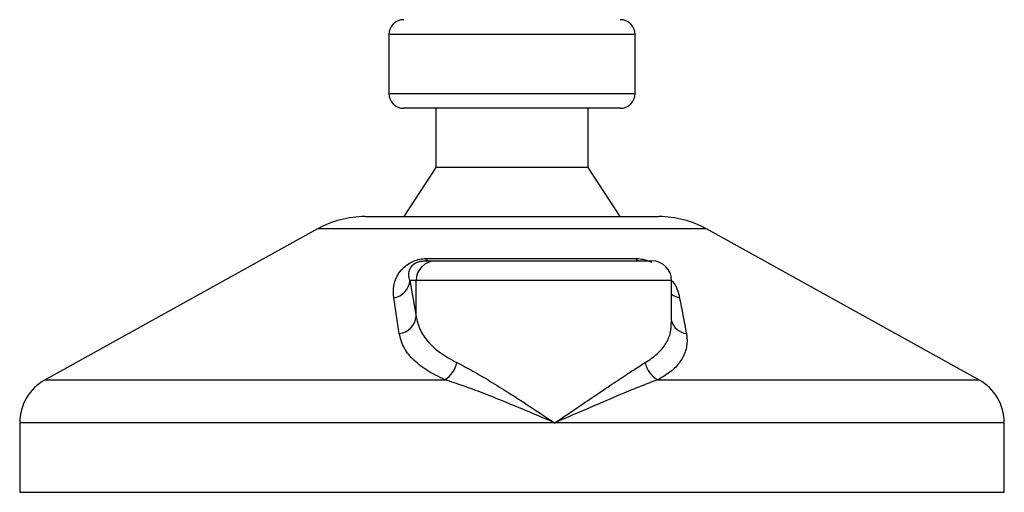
# Model space of a CAD drawing. Header units: millimetres. Extents: x 0 to 420, y 0 to 297.
# Tile 53 of 119: x 161.71 to 165.01, y 201.69 to 203.27. Entities that reach past the tile are written whole.
import ezdxf

# ---------------------------------------------------------------- set-up
doc = ezdxf.new("R2010")
doc.units = ezdxf.units.MM

msp = doc.modelspace()

# ---------------------------------------------------------------- linework, layer by layer
at = {"color": 7, "linetype": 'Continuous', "lineweight": 25}
for p, q in [((162.9456, 203.22439), (162.9456, 203.02644)), ((163.77039, 203.22439), (162.9456, 203.22439)), ((163.77039, 203.02644), (163.77039, 203.22439)), ((162.9456, 203.02644), (163.77039, 203.02644)), ((162.99645, 202.97695), (162.99509, 202.97695)), ((163.7209, 202.97695), (162.99645, 202.97695)), ((163.10231, 202.97695), (163.10231, 202.779)), ((163.61368, 202.779), (163.61368, 202.97695)), ((163.10231, 202.779), (162.99509, 202.61404)), ((163.10327, 202.779), (163.10231, 202.779)), ((163.61368, 202.779), (163.10327, 202.779)), ((163.7209, 202.61404), (163.61368, 202.779)), ((162.8659, 202.61404), (163.85009, 202.61404)), ((162.70606, 202.57273), (161.79345, 202.06729)), ((164.00993, 202.57273), (162.70606, 202.57273)), ((164.92253, 202.06729), (164.00993, 202.57273)), ((163.07518, 202.47384), (163.77146, 202.47384)), ((163.06429, 202.46558), (163.1023, 202.46558)), ((163.1023, 202.46558), (163.82674, 202.46558)), ((163.01597, 202.3996), (163.03656, 202.27972)), ((163.03656, 202.3996), (163.01597, 202.3996)), ((163.03656, 202.27972), (163.03656, 202.3996)), ((163.89273, 202.3996), (163.03656, 202.3996)), ((163.89273, 202.25829), (163.89273, 202.3996)), ((161.79345, 202.06729), (163.13298, 202.06729)), ((163.84711, 202.06729), (164.92253, 202.06729)), ((161.70842, 201.92299), (161.70842, 201.69028)), ((163.50103, 201.92299), (161.70842, 201.92299)), ((165.00757, 201.92299), (163.50103, 201.92299)), ((165.00757, 201.69028), (165.00757, 201.92299)), ((161.70842, 201.69028), (165.00757, 201.69028))]:
    msp.add_line(p, q, dxfattribs=at)
for centre, radius, start, end in [((162.99509, 203.22439), 0.04949, 90, 180), ((163.7209, 203.22439), 0.04949, 0, 90), ((162.99509, 203.02644), 0.04949, 180, 270), ((163.7209, 203.02644), 0.04949, 270, 0), ((162.8659, 202.28413), 0.32992, 90, 118.97971), ((163.85009, 202.28413), 0.32992, 61.02029, 90), ((163.06219, 202.47965), 0.01423, 278.49257, 335.89592), ((163.7886, 202.4874), 0.02185, 218.34182, 266.79191), ((163.10242, 202.39972), 0.06586, 90.1083, 180.10789), ((163.82674, 202.3996), 0.06598, 0, 90), ((162.95194, 202.40536), 0.06429, 279.07467, 354.85539), ((163.93214, 202.40633), 0.06569, 233.12971, 258.87121), ((162.97244, 202.28595), 0.06443, 276.94193, 354.44804), ((163.95027, 202.28153), 0.06006, 196.64517, 262.38361), ((163.08602, 202.14275), 0.08888, 301.89425, 348.4889), ((163.88479, 202.13946), 0.08141, 190.22117, 242.43176), ((161.87338, 201.92299), 0.16496, 118.97971, 180), ((164.84261, 201.92299), 0.16496, 0, 61.02029)]:
    msp.add_arc(centre, radius, start, end, dxfattribs=at)
for points, knots in [([(162.96208, 202.34188), (162.961, 202.35501), (162.95884, 202.38121), (162.97169, 202.41631), (162.99248, 202.44249), (163.01229, 202.45744), (163.03252, 202.46711), (163.05333, 202.47258), (163.0677, 202.47381), (163.07452, 202.47384), (163.07518, 202.47384)], [0, 0, 0, 0, 0.2791688, 0.5566156, 0.6991027, 0.7915598, 0.8614835, 0.9308082, 0.9932657, 1, 1, 1, 1]), ([(163.77146, 202.47384), (163.77824, 202.47349), (163.79193, 202.47279), (163.81153, 202.46757), (163.82175, 202.46276), (163.8254, 202.46104)], [0, 0, 0, 0, 0.38733, 0.7811573, 1, 1, 1, 1]), ([(163.01597, 202.3996), (163.01429, 202.40597), (163.01091, 202.41878), (163.01353, 202.43593), (163.02212, 202.44928), (163.03056, 202.45645), (163.03774, 202.46023), (163.04303, 202.46231), (163.04782, 202.46374), (163.05427, 202.465), (163.05923, 202.46547), (163.06275, 202.46557), (163.06394, 202.46558), (163.06429, 202.46558)], [0, 0, 0, 0, 0.3126385, 0.6283409, 0.7723225, 0.8532102, 0.8895986, 0.904004, 0.9304919, 0.9491875, 0.9821779, 0.994635, 1, 1, 1, 1]), ([(163.89477, 202.3993), (163.89789, 202.39488), (163.90806, 202.38051), (163.91477, 202.36148), (163.91823, 202.34701), (163.91946, 202.34188)], [0, 0, 0, 0, 0.2227088, 0.7244469, 1, 1, 1, 1]), ([(162.98022, 202.222), (162.97717, 202.24209), (162.97105, 202.28246), (162.96508, 202.32201), (162.96208, 202.34188)], [0, 0, 0, 0, 0.497852, 1, 1, 1, 1]), ([(163.91946, 202.34188), (163.92331, 202.32218), (163.93104, 202.28263), (163.93854, 202.24227), (163.94231, 202.222)], [0, 0, 0, 0, 0.4978543, 1, 1, 1, 1]), ([(163.03656, 202.27972), (163.03998, 202.26511), (163.04692, 202.23551), (163.07487, 202.1948), (163.11528, 202.15684), (163.15362, 202.13574), (163.17311, 202.12501)], [0, 0, 0, 0, 0.2465936, 0.4996913, 0.7457356, 1, 1, 1, 1]), ([(163.80467, 202.12501), (163.81891, 202.13459), (163.84782, 202.15404), (163.875, 202.18851), (163.89076, 202.22334), (163.8914, 202.24753), (163.89168, 202.25829)], [0, 0, 0, 0, 0.259926, 0.5276701, 0.789907, 1, 1, 1, 1]), ([(163.13298, 202.06729), (163.11174, 202.07762), (163.06852, 202.09864), (163.0233, 202.13621), (162.99157, 202.17735), (162.98404, 202.20698), (162.98022, 202.222)], [0, 0, 0, 0, 0.2463531, 0.5014676, 0.7472632, 1, 1, 1, 1]), ([(163.94231, 202.222), (163.94297, 202.2178), (163.94577, 202.19983), (163.94335, 202.16881), (163.9264, 202.13132), (163.89578, 202.09659), (163.86349, 202.07715), (163.84711, 202.06729)], [0, 0, 0, 0, 0.0699949, 0.2998887, 0.53536, 0.7642956, 1, 1, 1, 1]), ([(163.17311, 202.12501), (163.1906, 202.11594), (163.22608, 202.09753), (163.28516, 202.06233), (163.34763, 202.02343), (163.41981, 201.97688), (163.47141, 201.94275), (163.50077, 201.92316), (163.50103, 201.92299)], [0, 0, 0, 0, 0.17909379, 0.36329072, 0.55050865, 0.74136446, 0.99775371, 1, 1, 1, 1]), ([(163.50103, 201.92299), (163.50128, 201.92316), (163.53064, 201.94275), (163.58111, 201.97674), (163.64973, 202.02331), (163.70708, 202.06204), (163.75991, 202.0974), (163.78976, 202.11581), (163.80467, 202.12501)], [0, 0, 0, 0, 0.0022463, 0.2586377, 0.4477168, 0.6367116, 0.818473, 1, 1, 1, 1]), ([(163.50103, 201.92299), (163.50075, 201.92311), (163.46816, 201.93711), (163.38723, 201.97164), (163.2843, 202.01372), (163.19472, 202.04748), (163.15368, 202.06065), (163.13298, 202.06729)], [0, 0, 0, 0, 0.0022151, 0.258094, 0.6355, 0.8160594, 1, 1, 1, 1]), ([(163.84711, 202.06729), (163.82934, 202.06078), (163.79345, 202.04764), (163.71168, 202.0139), (163.61364, 201.97164), (163.53389, 201.93711), (163.5013, 201.92311), (163.50103, 201.92299)], [0, 0, 0, 0, 0.1804148, 0.3645009, 0.7419063, 0.9977849, 1, 1, 1, 1])]:
    msp.add_open_spline(points, degree=3, knots=knots, dxfattribs=at)

doc.saveas('drawing.dxf')
